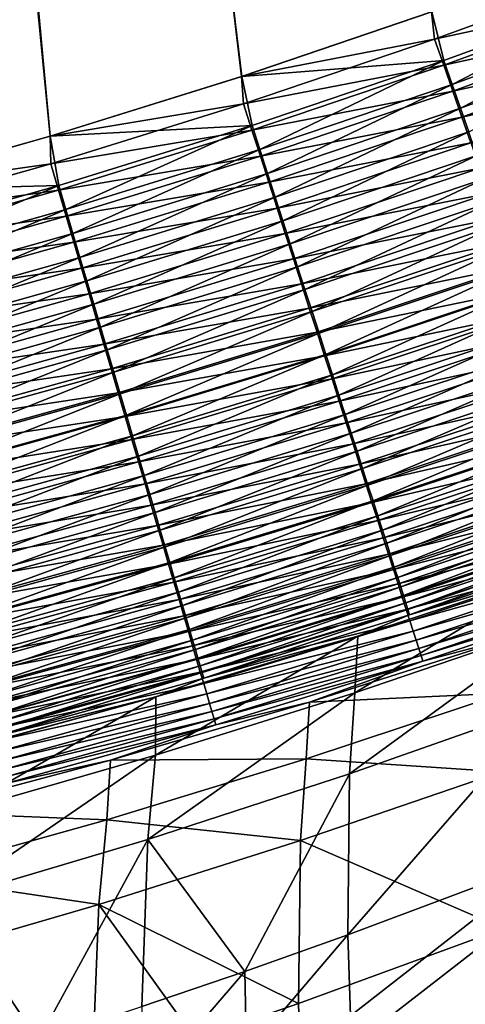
# Model space of a CAD drawing. Header units: metres. Extents: x 0 to 1400, y -1400 to 0.
# Tile 178 of 256: x 800 to 827, y -1184 to -1124. Entities that reach past the tile are written whole.
import ezdxf

# ---------------------------------------------------------------- set-up
doc = ezdxf.new("R2010")
doc.units = ezdxf.units.M

msp = doc.modelspace()

# ---------------------------------------------------------------- linework, layer by layer
at = {"layer": 'None'}
for points in [[(758.065979, -683.980042, -500.477753), (813.537048, -1127.94519, -500.477753), (759.054871, -681.788696, -500.477753)], [(813.537048, -1127.94519, -500.477753), (825.095825, -1124.015503, -500.477753), (759.054871, -681.788696, -500.477753)], [(761.917847, -682.685059, -503.477753), (813.528198, -1127.940552, -503.477753), (760.632263, -685.533752, -503.477753)], [(825.083801, -1124.007813, -503.477753), (813.528198, -1127.940552, -503.477753), (761.917847, -682.685059, -503.477753)], [(790.135254, -1134.907715, -500.477753), (801.88092, -1131.577026, -500.477753), (758.065979, -683.980042, -500.477753)], [(758.065979, -683.980042, -500.477753), (801.88092, -1131.577026, -500.477753), (813.537048, -1127.94519, -500.477753)], [(813.528198, -1127.940552, -503.477753), (801.876221, -1131.576172, -503.477753), (760.632263, -685.533752, -503.477753)], [(760.632263, -685.533752, -503.477753), (801.876221, -1131.576172, -503.477753), (790.134888, -1134.910889, -503.477753)], [(825.083801, -1124.007813, -503.477753), (836.773621, -1121.453491, -503.440186), (825.262085, -1125.681519, -503.440521)], [(825.262085, -1125.681519, -503.440521), (836.773621, -1121.453491, -503.440186), (837.371704, -1123.029663, -503.327118)], [(837.362732, -1122.739868, -500.339966), (825.095825, -1124.015503, -500.477753), (825.814575, -1126.977295, -500.341156)], [(825.817444, -1127.265747, -503.3284), (825.262085, -1125.681519, -503.440521), (837.371704, -1123.029663, -503.327118)], [(825.814575, -1126.977295, -500.341156), (826.325256, -1128.433105, -500.169922), (837.362732, -1122.739868, -500.339966)], [(837.371704, -1123.029663, -503.327118), (837.968323, -1124.602173, -503.139099), (825.817444, -1127.265747, -503.3284)], [(826.325256, -1128.433105, -500.169922), (837.91272, -1124.188477, -500.167206), (837.362732, -1122.739868, -500.339966)], [(813.528198, -1127.940552, -503.477753), (825.083801, -1124.007813, -503.477753), (825.262085, -1125.681519, -503.440521)], [(825.095825, -1124.015503, -500.477753), (813.537048, -1127.94519, -500.477753), (825.814575, -1126.977295, -500.341156)], [(837.91272, -1124.188477, -500.167206), (826.325256, -1128.433105, -500.169922), (826.833618, -1129.88208, -499.930756)], [(837.91272, -1124.188477, -500.167206), (826.833618, -1129.88208, -499.930756), (838.460083, -1125.630127, -499.925934)], [(837.968323, -1124.602173, -503.139099), (826.37146, -1128.846069, -503.142029), (825.817444, -1127.265747, -503.3284)], [(826.37146, -1128.846069, -503.142029), (837.968323, -1124.602173, -503.139099), (838.562134, -1126.167236, -502.87674)], [(813.528198, -1127.940552, -503.477753), (825.262085, -1125.681519, -503.440521), (813.643005, -1129.617676, -503.440857)], [(813.643005, -1129.617676, -503.440857), (825.262085, -1125.681519, -503.440521), (825.817444, -1127.265747, -503.3284)], [(826.833618, -1129.88208, -499.930756), (827.338379, -1131.320923, -499.624176), (838.460083, -1125.630127, -499.925934)], [(826.922913, -1130.419067, -502.881927), (826.37146, -1128.846069, -503.142029), (838.562134, -1126.167236, -502.87674)], [(826.922913, -1130.419067, -502.881927), (838.562134, -1126.167236, -502.87674), (839.151733, -1127.721191, -502.540588)], [(825.814575, -1126.977295, -500.341156), (813.537048, -1127.94519, -500.477753), (814.158691, -1130.921143, -500.342407)], [(814.155518, -1131.20813, -503.329742), (813.643005, -1129.617676, -503.440857), (825.817444, -1127.265747, -503.3284)], [(825.817444, -1127.265747, -503.3284), (826.37146, -1128.846069, -503.142029), (814.155518, -1131.20813, -503.329742)], [(814.158691, -1130.921143, -500.342407), (814.630066, -1132.382935, -500.172729), (825.814575, -1126.977295, -500.341156)], [(814.630066, -1132.382935, -500.172729), (826.325256, -1128.433105, -500.169922), (825.814575, -1126.977295, -500.341156)], [(827.470459, -1131.980957, -502.548676), (826.922913, -1130.419067, -502.881927), (839.151733, -1127.721191, -502.540588)], [(801.876221, -1131.576172, -503.477753), (813.528198, -1127.940552, -503.477753), (813.643005, -1129.617676, -503.440857)], [(813.537048, -1127.94519, -500.477753), (801.88092, -1131.577026, -500.477753), (814.158691, -1130.921143, -500.342407)], [(814.630066, -1132.382935, -500.172729), (815.099243, -1133.837891, -499.93573), (826.325256, -1128.433105, -500.169922)], [(826.325256, -1128.433105, -500.169922), (815.099243, -1133.837891, -499.93573), (826.833618, -1129.88208, -499.930756)], [(826.37146, -1128.846069, -503.142029), (814.666809, -1132.795044, -503.14505), (814.155518, -1131.20813, -503.329742)], [(814.666809, -1132.795044, -503.14505), (826.37146, -1128.846069, -503.142029), (826.922913, -1130.419067, -502.881927)], [(801.876221, -1131.576172, -503.477753), (813.643005, -1129.617676, -503.440857), (801.924194, -1133.257202, -503.441193)], [(801.924194, -1133.257202, -503.441193), (813.643005, -1129.617676, -503.440857), (814.155518, -1131.20813, -503.329742)], [(815.099243, -1133.837891, -499.93573), (815.565125, -1135.282837, -499.631897), (826.833618, -1129.88208, -499.930756)], [(815.565125, -1135.282837, -499.631897), (827.338379, -1131.320923, -499.624176), (826.833618, -1129.88208, -499.930756)], [(814.158691, -1130.921143, -500.342407), (801.88092, -1131.577026, -500.477753), (802.403076, -1134.567261, -500.343689)], [(802.403076, -1134.567261, -500.343689), (802.834961, -1136.033691, -500.175598), (814.158691, -1130.921143, -500.342407)], [(802.834961, -1136.033691, -500.175598), (814.630066, -1132.382935, -500.172729), (814.158691, -1130.921143, -500.342407)], [(815.17572, -1134.374512, -502.887299), (814.666809, -1132.795044, -503.14505), (826.922913, -1130.419067, -502.881927)], [(815.17572, -1134.374512, -502.887299), (826.922913, -1130.419067, -502.881927), (827.470459, -1131.980957, -502.548676)], [(802.393738, -1134.852661, -503.331146), (801.924194, -1133.257202, -503.441193), (814.155518, -1131.20813, -503.329742)], [(814.155518, -1131.20813, -503.329742), (814.666809, -1132.795044, -503.14505), (802.393738, -1134.852661, -503.331146)], [(816.026672, -1136.714233, -499.26181), (827.338379, -1131.320923, -499.624176), (815.565125, -1135.282837, -499.631897)], [(827.338379, -1131.320923, -499.624176), (816.026672, -1136.714233, -499.26181), (827.838379, -1132.746216, -499.250732)], [(790.134888, -1134.910889, -503.477753), (801.876221, -1131.576172, -503.477753), (801.924194, -1133.257202, -503.441193)], [(801.88092, -1131.577026, -500.477753), (790.135254, -1134.907715, -500.477753), (802.403076, -1134.567261, -500.343689)], [(815.681091, -1135.942871, -502.557037), (815.17572, -1134.374512, -502.887299), (827.470459, -1131.980957, -502.548676)], [(815.681091, -1135.942871, -502.557037), (827.470459, -1131.980957, -502.548676), (828.012878, -1133.528198, -502.142883)], [(814.630066, -1132.382935, -500.172729), (802.834961, -1136.033691, -500.175598), (803.264832, -1137.493408, -499.940796)], [(815.099243, -1133.837891, -499.93573), (814.630066, -1132.382935, -500.172729), (803.264832, -1137.493408, -499.940796)], [(790.113647, -1136.595581, -503.441528), (801.924194, -1133.257202, -503.441193), (802.393738, -1134.852661, -503.331146)], [(790.134888, -1134.910889, -503.477753), (801.924194, -1133.257202, -503.441193), (790.113647, -1136.595581, -503.441528)], [(814.666809, -1132.795044, -503.14505), (802.862244, -1136.44458, -503.148163), (802.393738, -1134.852661, -503.331146)], [(802.862244, -1136.44458, -503.148163), (814.666809, -1132.795044, -503.14505), (815.17572, -1134.374512, -502.887299)], [(827.838379, -1132.746216, -499.250732), (816.026672, -1136.714233, -499.26181), (816.482788, -1138.128906, -498.825958)], [(827.838379, -1132.746216, -499.250732), (816.482788, -1138.128906, -498.825958), (828.332458, -1134.154663, -498.810944)], [(803.264832, -1137.493408, -499.940796), (803.691772, -1138.942993, -499.639832), (815.099243, -1133.837891, -499.93573)], [(803.691772, -1138.942993, -499.639832), (815.565125, -1135.282837, -499.631897), (815.099243, -1133.837891, -499.93573)], [(816.181763, -1137.496704, -502.154877), (815.681091, -1135.942871, -502.557037), (828.012878, -1133.528198, -502.142883)], [(816.181763, -1137.496704, -502.154877), (828.012878, -1133.528198, -502.142883), (828.548828, -1135.057007, -501.6651)], [(803.328491, -1138.029053, -502.892822), (802.862244, -1136.44458, -503.148163), (815.17572, -1134.374512, -502.887299)], [(803.328491, -1138.029053, -502.892822), (815.17572, -1134.374512, -502.887299), (815.681091, -1135.942871, -502.557037)], [(828.332458, -1134.154663, -498.810944), (816.482788, -1138.128906, -498.825958), (816.932373, -1139.523315, -498.324829)], [(828.332458, -1134.154663, -498.810944), (816.932373, -1139.523315, -498.324829), (828.819336, -1135.542847, -498.305359)], [(790.5401, -1138.194702, -503.33255), (790.113647, -1136.595581, -503.441528), (802.393738, -1134.852661, -503.331146)], [(802.403076, -1134.567261, -500.343689), (790.135254, -1134.907715, -500.477753), (790.555542, -1137.911011, -500.345001)], [(802.393738, -1134.852661, -503.331146), (802.862244, -1136.44458, -503.148163), (790.5401, -1138.194702, -503.33255)], [(790.555542, -1137.911011, -500.345001), (790.947876, -1139.380859, -500.178528), (802.403076, -1134.567261, -500.343689)], [(790.947876, -1139.380859, -500.178528), (802.834961, -1136.033691, -500.175598), (802.403076, -1134.567261, -500.343689)], [(816.676514, -1139.032227, -501.681335), (816.181763, -1137.496704, -502.154877), (828.548828, -1135.057007, -501.6651)], [(816.676514, -1139.032227, -501.681335), (828.548828, -1135.057007, -501.6651), (829.076965, -1136.563843, -501.115906)], [(804.114746, -1140.379272, -499.273193), (815.565125, -1135.282837, -499.631897), (803.691772, -1138.942993, -499.639832)], [(804.114746, -1140.379272, -499.273193), (816.026672, -1136.714233, -499.26181), (815.565125, -1135.282837, -499.631897)], [(828.819336, -1135.542847, -498.305359), (816.932373, -1139.523315, -498.324829), (817.37439, -1140.894409, -497.759155)], [(828.819336, -1135.542847, -498.305359), (817.37439, -1140.894409, -497.759155), (829.298035, -1136.907593, -497.734619)], [(802.834961, -1136.033691, -500.175598), (790.947876, -1139.380859, -500.178528), (791.338379, -1140.843872, -499.946014)], [(803.264832, -1137.493408, -499.940796), (802.834961, -1136.033691, -500.175598), (791.338379, -1140.843872, -499.946014)], [(803.791565, -1139.602661, -502.565643), (803.328491, -1138.029053, -502.892822), (815.681091, -1135.942871, -502.557037)], [(803.791565, -1139.602661, -502.565643), (815.681091, -1135.942871, -502.557037), (816.181763, -1137.496704, -502.154877)], [(802.862244, -1136.44458, -503.148163), (790.965637, -1139.790161, -503.151367), (790.5401, -1138.194702, -503.33255)], [(790.965637, -1139.790161, -503.151367), (802.862244, -1136.44458, -503.148163), (803.328491, -1138.029053, -502.892822)], [(804.532776, -1141.798828, -498.84137), (816.026672, -1136.714233, -499.26181), (804.114746, -1140.379272, -499.273193)], [(816.026672, -1136.714233, -499.26181), (804.532776, -1141.798828, -498.84137), (816.482788, -1138.128906, -498.825958)], [(817.164185, -1140.545898, -501.137024), (816.676514, -1139.032227, -501.681335), (829.076965, -1136.563843, -501.115906)], [(829.076965, -1136.563843, -501.115906), (829.596252, -1138.045166, -500.496033), (817.164185, -1140.545898, -501.137024)], [(829.298035, -1136.907593, -497.734619), (817.37439, -1140.894409, -497.759155), (817.808105, -1142.239746, -497.13031)], [(829.298035, -1136.907593, -497.734619), (817.808105, -1142.239746, -497.13031), (829.767578, -1138.246216, -497.100189)], [(791.338379, -1140.843872, -499.946014), (791.726257, -1142.296997, -499.647949), (803.264832, -1137.493408, -499.940796)], [(791.726257, -1142.296997, -499.647949), (803.691772, -1138.942993, -499.639832), (803.264832, -1137.493408, -499.940796)], [(804.250366, -1141.161621, -502.167206), (803.791565, -1139.602661, -502.565643), (816.181763, -1137.496704, -502.154877)], [(804.250366, -1141.161621, -502.167206), (816.181763, -1137.496704, -502.154877), (816.676514, -1139.032227, -501.681335)], [(791.389221, -1141.378418, -502.898468), (790.965637, -1139.790161, -503.151367), (803.328491, -1138.029053, -502.892822)], [(791.389221, -1141.378418, -502.898468), (803.328491, -1138.029053, -502.892822), (803.791565, -1139.602661, -502.565643)], [(829.596252, -1138.045166, -500.496033), (817.643616, -1142.03418, -500.522644), (817.164185, -1140.545898, -501.137024)], [(817.643616, -1142.03418, -500.522644), (829.596252, -1138.045166, -500.496033), (830.10553, -1139.498291, -499.807068)], [(816.482788, -1138.128906, -498.825958), (804.532776, -1141.798828, -498.84137), (804.944885, -1143.198242, -498.344879)], [(816.482788, -1138.128906, -498.825958), (804.944885, -1143.198242, -498.344879), (816.932373, -1139.523315, -498.324829)], [(829.767578, -1138.246216, -497.100189), (817.808105, -1142.239746, -497.13031), (818.232666, -1143.556763, -496.43985)], [(829.767578, -1138.246216, -497.100189), (818.232666, -1143.556763, -496.43985), (830.227173, -1139.556641, -496.403656)], [(792.110596, -1143.736816, -499.284821), (803.691772, -1138.942993, -499.639832), (791.726257, -1142.296997, -499.647949)], [(792.110596, -1143.736816, -499.284821), (804.114746, -1140.379272, -499.273193), (803.691772, -1138.942993, -499.639832)], [(804.703796, -1142.702515, -501.698059), (804.250366, -1141.161621, -502.167206), (816.676514, -1139.032227, -501.681335)], [(804.703796, -1142.702515, -501.698059), (816.676514, -1139.032227, -501.681335), (817.164185, -1140.545898, -501.137024)], [(791.809937, -1142.955688, -502.574463), (791.389221, -1141.378418, -502.898468), (803.791565, -1139.602661, -502.565643)], [(791.809937, -1142.955688, -502.574463), (803.791565, -1139.602661, -502.565643), (804.250366, -1141.161621, -502.167206)], [(816.932373, -1139.523315, -498.324829), (804.944885, -1143.198242, -498.344879), (805.350159, -1144.574585, -497.784393)], [(816.932373, -1139.523315, -498.324829), (805.350159, -1144.574585, -497.784393), (817.37439, -1140.894409, -497.759155)], [(818.114014, -1143.494385, -499.839722), (817.643616, -1142.03418, -500.522644), (830.10553, -1139.498291, -499.807068)], [(830.10553, -1139.498291, -499.807068), (830.604065, -1140.920532, -499.05069), (818.114014, -1143.494385, -499.839722)], [(830.227173, -1139.556641, -496.403656), (818.232666, -1143.556763, -496.43985), (818.647339, -1144.84314, -495.689362)], [(830.227173, -1139.556641, -496.403656), (818.647339, -1144.84314, -495.689362), (830.675903, -1140.836304, -495.646606)], [(792.490417, -1145.160034, -498.857117), (804.114746, -1140.379272, -499.273193), (792.110596, -1143.736816, -499.284821)], [(792.490417, -1145.160034, -498.857117), (804.532776, -1141.798828, -498.84137), (804.114746, -1140.379272, -499.273193)], [(805.150818, -1144.22168, -501.158752), (804.703796, -1142.702515, -501.698059), (817.164185, -1140.545898, -501.137024)], [(817.164185, -1140.545898, -501.137024), (817.643616, -1142.03418, -500.522644), (805.150818, -1144.22168, -501.158752)], [(817.37439, -1140.894409, -497.759155), (805.350159, -1144.574585, -497.784393), (805.747864, -1145.925171, -497.161285)], [(817.37439, -1140.894409, -497.759155), (805.747864, -1145.925171, -497.161285), (817.808105, -1142.239746, -497.13031)], [(830.604065, -1140.920532, -499.05069), (818.574524, -1144.92395, -499.089966), (818.114014, -1143.494385, -499.839722)], [(818.574524, -1144.92395, -499.089966), (830.604065, -1140.920532, -499.05069), (831.09082, -1142.30957, -498.228699)], [(830.675903, -1140.836304, -495.646606), (818.647339, -1144.84314, -495.689362), (819.051331, -1146.09668, -494.880402)], [(830.675903, -1140.836304, -495.646606), (819.051331, -1146.09668, -494.880402), (831.113037, -1142.082764, -494.830627)], [(792.226746, -1144.518677, -502.179871), (791.809937, -1142.955688, -502.574463), (804.250366, -1141.161621, -502.167206)], [(792.226746, -1144.518677, -502.179871), (804.250366, -1141.161621, -502.167206), (804.703796, -1142.702515, -501.698059)], [(792.86499, -1146.563477, -498.365387), (804.532776, -1141.798828, -498.84137), (792.490417, -1145.160034, -498.857117)], [(804.532776, -1141.798828, -498.84137), (792.86499, -1146.563477, -498.365387), (804.944885, -1143.198242, -498.344879)], [(817.643616, -1142.03418, -500.522644), (805.590393, -1145.715576, -500.550018), (805.150818, -1144.22168, -501.158752)], [(805.590393, -1145.715576, -500.550018), (817.643616, -1142.03418, -500.522644), (818.114014, -1143.494385, -499.839722)], [(817.808105, -1142.239746, -497.13031), (805.747864, -1145.925171, -497.161285), (806.137268, -1147.247803, -496.477081)], [(817.808105, -1142.239746, -497.13031), (806.137268, -1147.247803, -496.477081), (818.232666, -1143.556763, -496.43985)], [(831.113037, -1142.082764, -494.830627), (819.051331, -1146.09668, -494.880402), (819.44397, -1147.314941, -494.014557)], [(831.113037, -1142.082764, -494.830627), (819.44397, -1147.314941, -494.014557), (831.53772, -1143.293945, -493.957336)], [(792.638733, -1146.063477, -501.71521), (792.226746, -1144.518677, -502.179871), (804.703796, -1142.702515, -501.698059)], [(792.638733, -1146.063477, -501.71521), (804.703796, -1142.702515, -501.698059), (805.150818, -1144.22168, -501.158752)], [(819.024292, -1146.32019, -498.275085), (818.574524, -1144.92395, -499.089966), (831.09082, -1142.30957, -498.228699)], [(831.09082, -1142.30957, -498.228699), (831.564941, -1143.662476, -497.342773), (819.024292, -1146.32019, -498.275085)], [(804.944885, -1143.198242, -498.344879), (792.86499, -1146.563477, -498.365387), (793.233398, -1147.943726, -497.810211)], [(804.944885, -1143.198242, -498.344879), (793.233398, -1147.943726, -497.810211), (805.350159, -1144.574585, -497.784393)], [(806.021667, -1147.181519, -499.873322), (805.590393, -1145.715576, -500.550018), (818.114014, -1143.494385, -499.839722)], [(818.114014, -1143.494385, -499.839722), (818.574524, -1144.92395, -499.089966), (806.021667, -1147.181519, -499.873322)], [(831.53772, -1143.293945, -493.957336), (819.44397, -1147.314941, -494.014557), (819.824402, -1148.495605, -493.093353)], [(831.53772, -1143.293945, -493.957336), (819.824402, -1148.495605, -493.093353), (831.949097, -1144.467163, -493.02832)], [(818.232666, -1143.556763, -496.43985), (806.137268, -1147.247803, -496.477081), (806.517639, -1148.539917, -495.733368)], [(818.232666, -1143.556763, -496.43985), (806.517639, -1148.539917, -495.733368), (818.647339, -1144.84314, -495.689362)], [(831.564941, -1143.662476, -497.342773), (819.462524, -1147.680786, -497.396759), (819.024292, -1146.32019, -498.275085)], [(831.564941, -1143.662476, -497.342773), (832.025574, -1144.977051, -496.394653), (819.462524, -1147.680786, -497.396759)], [(793.044983, -1147.586792, -501.18103), (792.638733, -1146.063477, -501.71521), (805.150818, -1144.22168, -501.158752)], [(805.150818, -1144.22168, -501.158752), (805.590393, -1145.715576, -500.550018), (793.044983, -1147.586792, -501.18103)], [(805.350159, -1144.574585, -497.784393), (793.233398, -1147.943726, -497.810211), (793.59491, -1149.298584, -497.193024)], [(805.350159, -1144.574585, -497.784393), (793.59491, -1149.298584, -497.193024), (805.747864, -1145.925171, -497.161285)], [(831.949097, -1144.467163, -493.02832), (819.824402, -1148.495605, -493.093353), (820.191956, -1149.636108, -492.118378)], [(831.949097, -1144.467163, -493.02832), (820.191956, -1149.636108, -492.118378), (832.346313, -1145.600342, -492.045166)], [(818.574524, -1144.92395, -499.089966), (806.444031, -1148.617065, -499.130371), (806.021667, -1147.181519, -499.873322)], [(806.444031, -1148.617065, -499.130371), (818.574524, -1144.92395, -499.089966), (819.024292, -1146.32019, -498.275085)], [(818.647339, -1144.84314, -495.689362), (806.517639, -1148.539917, -495.733368), (806.888428, -1149.799438, -494.93161)], [(818.647339, -1144.84314, -495.689362), (806.888428, -1149.799438, -494.93161), (819.051331, -1146.09668, -494.880402)], [(832.025574, -1144.977051, -496.394653), (819.888367, -1149.003052, -496.456696), (819.462524, -1147.680786, -497.396759)], [(832.471802, -1146.250488, -495.386047), (819.888367, -1149.003052, -496.456696), (832.025574, -1144.977051, -496.394653)], [(805.590393, -1145.715576, -500.550018), (793.444519, -1149.085083, -500.578064), (793.044983, -1147.586792, -501.18103)], [(793.444519, -1149.085083, -500.578064), (805.590393, -1145.715576, -500.550018), (806.021667, -1147.181519, -499.873322)], [(832.346313, -1145.600342, -492.045166), (820.191956, -1149.636108, -492.118378), (820.545776, -1150.734497, -491.091309)], [(832.346313, -1145.600342, -492.045166), (820.545776, -1150.734497, -491.091309), (832.728638, -1146.69104, -491.009583)], [(805.747864, -1145.925171, -497.161285), (793.59491, -1149.298584, -497.193024), (793.949036, -1150.62561, -496.515228)], [(805.747864, -1145.925171, -497.161285), (793.949036, -1150.62561, -496.515228), (806.137268, -1147.247803, -496.477081)], [(806.856628, -1150.019531, -498.322815), (806.444031, -1148.617065, -499.130371), (819.024292, -1146.32019, -498.275085)], [(819.024292, -1146.32019, -498.275085), (819.462524, -1147.680786, -497.396759), (806.856628, -1150.019531, -498.322815)], [(819.051331, -1146.09668, -494.880402), (806.888428, -1149.799438, -494.93161), (807.248779, -1151.023682, -494.073395)], [(819.051331, -1146.09668, -494.880402), (807.248779, -1151.023682, -494.073395), (819.44397, -1147.314941, -494.014557)], [(832.471802, -1146.250488, -495.386047), (820.301025, -1150.284424, -495.456604), (819.888367, -1149.003052, -496.456696)], [(832.902649, -1147.480347, -494.318756), (820.301025, -1150.284424, -495.456604), (832.471802, -1146.250488, -495.386047)], [(832.728638, -1146.69104, -491.009583), (820.545776, -1150.734497, -491.091309), (820.885376, -1151.788696, -490.014221)], [(832.728638, -1146.69104, -491.009583), (820.885376, -1151.788696, -490.014221), (833.095337, -1147.737305, -489.923676)], [(793.83667, -1150.555542, -499.907776), (793.444519, -1149.085083, -500.578064), (806.021667, -1147.181519, -499.873322)], [(806.021667, -1147.181519, -499.873322), (806.444031, -1148.617065, -499.130371), (793.83667, -1150.555542, -499.907776)], [(806.137268, -1147.247803, -496.477081), (793.949036, -1150.62561, -496.515228), (794.295044, -1151.922363, -495.778442)], [(806.137268, -1147.247803, -496.477081), (794.295044, -1151.922363, -495.778442), (806.517639, -1148.539917, -495.733368)], [(819.462524, -1147.680786, -497.396759), (807.258728, -1151.386475, -497.452332), (806.856628, -1150.019531, -498.322815)], [(819.44397, -1147.314941, -494.014557), (807.248779, -1151.023682, -494.073395), (807.598145, -1152.210693, -493.160248)], [(819.462524, -1147.680786, -497.396759), (819.888367, -1149.003052, -496.456696), (807.258728, -1151.386475, -497.452332)], [(819.44397, -1147.314941, -494.014557), (807.598145, -1152.210693, -493.160248), (819.824402, -1148.495605, -493.093353)], [(832.902649, -1147.480347, -494.318756), (820.699646, -1151.522339, -494.398193), (820.301025, -1150.284424, -495.456604)], [(833.317322, -1148.664185, -493.19455), (820.699646, -1151.522339, -494.398193), (832.902649, -1147.480347, -494.318756)], [(833.095337, -1147.737305, -489.923676), (820.885376, -1151.788696, -490.014221), (821.210022, -1152.796753, -488.889343)], [(833.095337, -1147.737305, -489.923676), (821.210022, -1152.796753, -488.889343), (833.445801, -1148.737427, -488.789703)], [(806.444031, -1148.617065, -499.130371), (794.220703, -1151.99585, -499.171814), (793.83667, -1150.555542, -499.907776)], [(794.220703, -1151.99585, -499.171814), (806.444031, -1148.617065, -499.130371), (806.856628, -1150.019531, -498.322815)], [(806.517639, -1148.539917, -495.733368), (794.295044, -1151.922363, -495.778442), (794.632385, -1153.186646, -494.9841)], [(806.517639, -1148.539917, -495.733368), (794.632385, -1153.186646, -494.9841), (806.888428, -1149.799438, -494.93161)], [(819.824402, -1148.495605, -493.093353), (807.598145, -1152.210693, -493.160248), (807.93573, -1153.357788, -492.193726)], [(819.824402, -1148.495605, -493.093353), (807.93573, -1153.357788, -492.193726), (820.191956, -1149.636108, -492.118378)], [(833.317322, -1148.664185, -493.19455), (821.083435, -1152.714478, -493.283264), (820.699646, -1151.522339, -494.398193)], [(833.715088, -1149.799805, -492.015808), (821.083435, -1152.714478, -493.283264), (833.317322, -1148.664185, -493.19455)], [(833.445801, -1148.737427, -488.789703), (821.210022, -1152.796753, -488.889343), (821.519287, -1153.756958, -487.718811)], [(833.445801, -1148.737427, -488.789703), (821.519287, -1153.756958, -487.718811), (833.779358, -1149.689331, -487.609894)], [(819.888367, -1149.003052, -496.456696), (807.649597, -1152.715332, -496.520569), (807.258728, -1151.386475, -497.452332)], [(820.301025, -1150.284424, -495.456604), (807.649597, -1152.715332, -496.520569), (819.888367, -1149.003052, -496.456696)], [(794.595947, -1153.40332, -498.371765), (794.220703, -1151.99585, -499.171814), (806.856628, -1150.019531, -498.322815)], [(806.856628, -1150.019531, -498.322815), (807.258728, -1151.386475, -497.452332), (794.595947, -1153.40332, -498.371765)], [(806.888428, -1149.799438, -494.93161), (794.632385, -1153.186646, -494.9841), (794.960388, -1154.416016, -494.133728)], [(806.888428, -1149.799438, -494.93161), (794.960388, -1154.416016, -494.133728), (807.248779, -1151.023682, -494.073395)], [(820.191956, -1149.636108, -492.118378), (807.93573, -1153.357788, -492.193726), (808.260925, -1154.462891, -491.175415)], [(820.191956, -1149.636108, -492.118378), (808.260925, -1154.462891, -491.175415), (820.545776, -1150.734497, -491.091309)], [(833.715088, -1149.799805, -492.015808), (821.451721, -1153.858521, -492.114075), (821.083435, -1152.714478, -493.283264)], [(834.095215, -1150.885132, -490.784882), (821.451721, -1153.858521, -492.114075), (833.715088, -1149.799805, -492.015808)], [(833.779358, -1149.689331, -487.609894), (821.519287, -1153.756958, -487.718811), (821.812378, -1154.66748, -486.504852)], [(821.812378, -1154.66748, -486.504852), (834.095337, -1150.591431, -486.386444), (833.779358, -1149.689331, -487.609894)], [(820.301025, -1150.284424, -495.456604), (808.028503, -1154.003662, -495.529236), (807.649597, -1152.715332, -496.520569)], [(820.699646, -1151.522339, -494.398193), (808.028503, -1154.003662, -495.529236), (820.301025, -1150.284424, -495.456604)], [(822.088867, -1155.526367, -485.249664), (834.095337, -1150.591431, -486.386444), (821.812378, -1154.66748, -486.504852)], [(822.088867, -1155.526367, -485.249664), (834.393188, -1151.44165, -485.121613), (834.095337, -1150.591431, -486.386444)], [(807.248779, -1151.023682, -494.073395), (794.960388, -1154.416016, -494.133728), (795.278442, -1155.608398, -493.228821)], [(807.248779, -1151.023682, -494.073395), (795.278442, -1155.608398, -493.228821), (807.598145, -1152.210693, -493.160248)], [(820.545776, -1150.734497, -491.091309), (808.260925, -1154.462891, -491.175415), (808.57312, -1155.524048, -490.107422)], [(820.545776, -1150.734497, -491.091309), (808.57312, -1155.524048, -490.107422), (820.885376, -1151.788696, -490.014221)], [(834.095215, -1150.885132, -490.784882), (821.803894, -1154.952637, -490.893005), (821.451721, -1153.858521, -492.114075)], [(834.45697, -1151.918457, -489.504242), (821.803894, -1154.952637, -490.893005), (834.095215, -1150.885132, -490.784882)], [(807.258728, -1151.386475, -497.452332), (794.961792, -1154.775513, -497.509308), (794.595947, -1153.40332, -498.371765)], [(807.258728, -1151.386475, -497.452332), (807.649597, -1152.715332, -496.520569), (794.961792, -1154.775513, -497.509308)], [(820.699646, -1151.522339, -494.398193), (808.394653, -1155.248657, -494.47995), (808.028503, -1154.003662, -495.529236)], [(821.083435, -1152.714478, -493.283264), (808.394653, -1155.248657, -494.47995), (820.699646, -1151.522339, -494.398193)], [(820.885376, -1151.788696, -490.014221), (808.57312, -1155.524048, -490.107422), (808.871826, -1156.539429, -488.991882)], [(820.885376, -1151.788696, -490.014221), (808.871826, -1156.539429, -488.991882), (821.210022, -1152.796753, -488.889343)], [(822.348083, -1156.331787, -483.955444), (834.393188, -1151.44165, -485.121613), (822.088867, -1155.526367, -485.249664)], [(834.393188, -1151.44165, -485.121613), (822.348083, -1156.331787, -483.955444), (834.672119, -1152.238281, -483.817657)], [(807.598145, -1152.210693, -493.160248), (795.278442, -1155.608398, -493.228821), (795.585876, -1156.761108, -492.270935)], [(807.598145, -1152.210693, -493.160248), (795.585876, -1156.761108, -492.270935), (807.93573, -1153.357788, -492.193726)], [(834.45697, -1151.918457, -489.504242), (822.139221, -1155.994873, -489.622467), (821.803894, -1154.952637, -490.893005)], [(834.799744, -1152.897461, -488.1763), (822.139221, -1155.994873, -489.622467), (834.45697, -1151.918457, -489.504242)], [(834.672119, -1152.238281, -483.817657), (822.348083, -1156.331787, -483.955444), (822.589417, -1157.081909, -482.624329)], [(822.589417, -1157.081909, -482.624329), (834.93158, -1152.979492, -482.476746), (834.672119, -1152.238281, -483.817657)], [(807.649597, -1152.715332, -496.520569), (795.317505, -1156.109985, -496.58606), (794.961792, -1154.775513, -497.509308)], [(808.028503, -1154.003662, -495.529236), (795.317505, -1156.109985, -496.58606), (807.649597, -1152.715332, -496.520569)], [(821.083435, -1152.714478, -493.283264), (808.747314, -1156.44812, -493.374542), (808.394653, -1155.248657, -494.47995)], [(821.451721, -1153.858521, -492.114075), (808.747314, -1156.44812, -493.374542), (821.083435, -1152.714478, -493.283264)], [(821.210022, -1152.796753, -488.889343), (808.871826, -1156.539429, -488.991882), (809.156433, -1157.507202, -487.830933)], [(821.210022, -1152.796753, -488.889343), (809.156433, -1157.507202, -487.830933), (821.519287, -1153.756958, -487.718811)], [(834.799744, -1152.897461, -488.1763), (822.457153, -1156.98291, -488.30481), (822.139221, -1155.994873, -489.622467)], [(835.122742, -1153.820313, -486.803436), (822.457153, -1156.98291, -488.30481), (834.799744, -1152.897461, -488.1763)], [(822.812317, -1157.775146, -481.258789), (834.93158, -1152.979492, -482.476746), (822.589417, -1157.081909, -482.624329)], [(822.812317, -1157.775146, -481.258789), (835.170898, -1153.663452, -481.101379), (834.93158, -1152.979492, -482.476746)], [(807.93573, -1153.357788, -492.193726), (795.585876, -1156.761108, -492.270935), (795.882202, -1157.872192, -491.261658)], [(807.93573, -1153.357788, -492.193726), (795.882202, -1157.872192, -491.261658), (808.260925, -1154.462891, -491.175415)], [(823.016479, -1158.410278, -479.861969), (835.170898, -1153.663452, -481.101379), (822.812317, -1157.775146, -481.258789)], [(823.016479, -1158.410278, -479.861969), (835.389771, -1154.289185, -479.694763), (835.170898, -1153.663452, -481.101379)], [(808.028503, -1154.003662, -495.529236), (795.662476, -1157.403931, -495.603668), (795.317505, -1156.109985, -496.58606)], [(808.394653, -1155.248657, -494.47995), (795.662476, -1157.403931, -495.603668), (808.028503, -1154.003662, -495.529236)], [(821.451721, -1153.858521, -492.114075), (809.085938, -1157.599854, -492.21521), (808.747314, -1156.44812, -493.374542)], [(821.803894, -1154.952637, -490.893005), (809.085938, -1157.599854, -492.21521), (821.451721, -1153.858521, -492.114075)], [(821.519287, -1153.756958, -487.718811), (809.156433, -1157.507202, -487.830933), (809.426453, -1158.425415, -486.62677)], [(821.519287, -1153.756958, -487.718811), (809.426453, -1158.425415, -486.62677), (821.812378, -1154.66748, -486.504852)], [(835.122742, -1153.820313, -486.803436), (822.757019, -1157.915161, -486.942413), (822.457153, -1156.98291, -488.30481)], [(835.425293, -1154.684937, -485.388123), (822.757019, -1157.915161, -486.942413), (835.122742, -1153.820313, -486.803436)], [(808.260925, -1154.462891, -491.175415), (795.882202, -1157.872192, -491.261658), (796.16687, -1158.939453, -490.202972)], [(808.260925, -1154.462891, -491.175415), (796.16687, -1158.939453, -490.202972), (808.57312, -1155.524048, -490.107422)], [(821.812378, -1154.66748, -486.504852), (809.426453, -1158.425415, -486.62677), (809.681335, -1159.292358, -485.3815)], [(809.681335, -1159.292358, -485.3815), (822.088867, -1155.526367, -485.249664), (821.812378, -1154.66748, -486.504852)], [(835.425293, -1154.684937, -485.388123), (823.038147, -1158.789307, -485.537689), (822.757019, -1157.915161, -486.942413)], [(823.201477, -1158.986084, -478.437286), (835.389771, -1154.289185, -479.694763), (823.016479, -1158.410278, -479.861969)], [(835.706726, -1155.48938, -483.93277), (823.038147, -1158.789307, -485.537689), (835.425293, -1154.684937, -485.388123)], [(823.201477, -1158.986084, -478.437286), (835.587769, -1154.855469, -478.260345), (835.389771, -1154.289185, -479.694763)], [(823.367126, -1159.501831, -476.988129), (835.587769, -1154.855469, -478.260345), (823.201477, -1158.986084, -478.437286)], [(823.367126, -1159.501831, -476.988129), (835.764587, -1155.361572, -476.801544), (835.587769, -1154.855469, -478.260345)], [(808.394653, -1155.248657, -494.47995), (795.995911, -1158.655151, -494.563812), (795.662476, -1157.403931, -495.603668)], [(808.747314, -1156.44812, -493.374542), (795.995911, -1158.655151, -494.563812), (808.394653, -1155.248657, -494.47995)], [(821.803894, -1154.952637, -490.893005), (809.409851, -1158.701782, -491.004303), (809.085938, -1157.599854, -492.21521)], [(822.139221, -1155.994873, -489.622467), (809.409851, -1158.701782, -491.004303), (821.803894, -1154.952637, -490.893005)], [(823.512939, -1159.956421, -475.517883), (835.764587, -1155.361572, -476.801544), (823.367126, -1159.501831, -476.988129)], [(823.512939, -1159.956421, -475.517883), (835.9198, -1155.806152, -475.321869), (835.764587, -1155.361572, -476.801544)], [(808.57312, -1155.524048, -490.107422), (796.16687, -1158.939453, -490.202972), (796.43927, -1159.961304, -489.097046)], [(808.57312, -1155.524048, -490.107422), (796.43927, -1159.961304, -489.097046), (808.871826, -1156.539429, -488.991882)], [(822.139221, -1155.994873, -489.622467), (809.718567, -1159.752075, -489.744171), (809.409851, -1158.701782, -491.004303)], [(809.920471, -1160.106079, -484.097321), (822.088867, -1155.526367, -485.249664), (809.681335, -1159.292358, -485.3815)], [(822.457153, -1156.98291, -488.30481), (809.718567, -1159.752075, -489.744171), (822.139221, -1155.994873, -489.622467)], [(809.920471, -1160.106079, -484.097321), (822.348083, -1156.331787, -483.955444), (822.088867, -1155.526367, -485.249664)], [(823.038147, -1158.789307, -485.537689), (835.706726, -1155.48938, -483.93277), (823.299927, -1159.603516, -484.092987)], [(823.299927, -1159.603516, -484.092987), (835.706726, -1155.48938, -483.93277), (835.966309, -1156.231689, -482.440033)], [(823.512939, -1159.956421, -475.517883), (823.638672, -1160.348755, -474.029938), (835.9198, -1155.806152, -475.321869)], [(823.638672, -1160.348755, -474.029938), (836.053162, -1156.188477, -473.824738), (835.9198, -1155.806152, -475.321869)], [(808.747314, -1156.44812, -493.374542), (796.317261, -1159.860962, -493.46817), (795.995911, -1158.655151, -494.563812)], [(809.085938, -1157.599854, -492.21521), (796.317261, -1159.860962, -493.46817), (808.747314, -1156.44812, -493.374542)], [(808.871826, -1156.539429, -488.991882), (796.43927, -1159.961304, -489.097046), (796.699097, -1160.935913, -487.945953)], [(808.871826, -1156.539429, -488.991882), (796.699097, -1160.935913, -487.945953), (809.156433, -1157.507202, -487.830933)], [(810.143433, -1160.864746, -482.776367), (822.348083, -1156.331787, -483.955444), (809.920471, -1160.106079, -484.097321)], [(822.348083, -1156.331787, -483.955444), (810.143433, -1160.864746, -482.776367), (822.589417, -1157.081909, -482.624329)], [(835.966309, -1156.231689, -482.440033), (823.541748, -1160.355835, -482.610901), (823.299927, -1159.603516, -484.092987)], [(836.203735, -1156.910767, -480.913391), (823.541748, -1160.355835, -482.610901), (835.966309, -1156.231689, -482.440033)], [(823.638672, -1160.348755, -474.029938), (823.744019, -1160.677734, -472.527679), (836.053162, -1156.188477, -473.824738)], [(823.744019, -1160.677734, -472.527679), (836.164307, -1156.507446, -472.313568), (836.053162, -1156.188477, -473.824738)], [(823.744019, -1160.677734, -472.527679), (832.566223, -1158.041626, -470.851196), (836.164307, -1156.507446, -472.313568)], [(822.457153, -1156.98291, -488.30481), (810.011414, -1160.748657, -488.437134), (809.718567, -1159.752075, -489.744171)], [(822.757019, -1157.915161, -486.942413), (810.011414, -1160.748657, -488.437134), (822.457153, -1156.98291, -488.30481)], [(822.589417, -1157.081909, -482.624329), (810.143433, -1160.864746, -482.776367), (810.349609, -1161.566772, -481.420959)], [(810.349609, -1161.566772, -481.420959), (822.812317, -1157.775146, -481.258789), (822.589417, -1157.081909, -482.624329)], [(836.203735, -1156.910767, -480.913391), (823.763123, -1161.045044, -481.09491), (823.541748, -1160.355835, -482.610901)], [(836.418518, -1157.525391, -479.356598), (823.763123, -1161.045044, -481.09491), (836.203735, -1156.910767, -480.913391)], [(809.085938, -1157.599854, -492.21521), (796.625977, -1161.019287, -492.31897), (796.317261, -1159.860962, -493.46817)], [(809.409851, -1158.701782, -491.004303), (796.625977, -1161.019287, -492.31897), (809.085938, -1157.599854, -492.21521)], [(809.156433, -1157.507202, -487.830933), (796.699097, -1160.935913, -487.945953), (796.94574, -1161.861206, -486.751831)], [(809.156433, -1157.507202, -487.830933), (796.94574, -1161.861206, -486.751831), (809.426453, -1158.425415, -486.62677)], [(810.538696, -1162.210938, -480.034302), (822.812317, -1157.775146, -481.258789), (810.349609, -1161.566772, -481.420959)], [(810.538696, -1162.210938, -480.034302), (823.016479, -1158.410278, -479.861969), (822.812317, -1157.775146, -481.258789)], [(836.418518, -1157.525391, -479.356598), (823.963867, -1161.670166, -479.548706), (823.763123, -1161.045044, -481.09491)], [(836.610291, -1158.074707, -477.773407), (823.963867, -1161.670166, -479.548706), (836.418518, -1157.525391, -479.356598)], [(809.426453, -1158.425415, -486.62677), (796.94574, -1161.861206, -486.751831), (797.178711, -1162.735474, -485.516785)], [(809.426453, -1158.425415, -486.62677), (797.178711, -1162.735474, -485.516785), (809.681335, -1159.292358, -485.3815)], [(822.757019, -1157.915161, -486.942413), (810.287842, -1161.689453, -487.08551), (810.011414, -1160.748657, -488.437134)], [(823.038147, -1158.789307, -485.537689), (810.287842, -1161.689453, -487.08551), (822.757019, -1157.915161, -486.942413)], [(810.710449, -1162.796143, -478.61969), (823.016479, -1158.410278, -479.861969), (810.538696, -1162.210938, -480.034302)], [(810.710449, -1162.796143, -478.61969), (823.201477, -1158.986084, -478.437286), (823.016479, -1158.410278, -479.861969)], [(832.566223, -1158.041626, -470.851196), (820.408264, -1165.424561, -451.085907), (832.449341, -1161.327881, -451.126434)], [(832.566223, -1158.041626, -470.851196), (820.602844, -1161.968506, -471.066742), (820.408264, -1165.424561, -451.085907)], [(820.602844, -1161.968506, -471.066742), (832.566223, -1158.041626, -470.851196), (823.744019, -1160.677734, -472.527679)], [(823.963867, -1161.670166, -479.548706), (836.610291, -1158.074707, -477.773407), (824.143494, -1162.229858, -477.975952)], [(824.143494, -1162.229858, -477.975952), (836.610291, -1158.074707, -477.773407), (836.778687, -1158.557251, -476.167511)], [(809.409851, -1158.701782, -491.004303), (796.921448, -1162.128296, -491.118469), (796.625977, -1161.019287, -492.31897)], [(809.718567, -1159.752075, -489.744171), (796.921448, -1162.128296, -491.118469), (809.409851, -1158.701782, -491.004303)], [(810.287842, -1161.689453, -487.08551), (823.038147, -1158.789307, -485.537689), (810.547241, -1162.572632, -485.691681)], [(810.547241, -1162.572632, -485.691681), (823.038147, -1158.789307, -485.537689), (823.299927, -1159.603516, -484.092987)], [(810.864502, -1163.321411, -477.18045), (823.201477, -1158.986084, -478.437286), (810.710449, -1162.796143, -478.61969)], [(810.864502, -1163.321411, -477.18045), (823.367126, -1159.501831, -476.988129), (823.201477, -1158.986084, -478.437286)], [(836.778687, -1158.557251, -476.167511), (824.301697, -1162.723267, -476.380341), (824.143494, -1162.229858, -477.975952)], [(836.923401, -1158.97229, -474.542694), (824.301697, -1162.723267, -476.380341), (836.778687, -1158.557251, -476.167511)], [(836.923401, -1158.97229, -474.542694), (824.43811, -1163.149048, -474.765503), (824.301697, -1162.723267, -476.380341)], [(837.043945, -1159.318604, -472.902649), (824.43811, -1163.149048, -474.765503), (836.923401, -1158.97229, -474.542694)], [(809.681335, -1159.292358, -485.3815), (797.178711, -1162.735474, -485.516785), (797.397522, -1163.557007, -484.24292)], [(797.397522, -1163.557007, -484.24292), (809.920471, -1160.106079, -484.097321), (809.681335, -1159.292358, -485.3815)], [(823.299927, -1159.603516, -484.092987), (810.789001, -1163.396118, -484.257996), (810.547241, -1162.572632, -485.691681)], [(823.541748, -1160.355835, -482.610901), (810.789001, -1163.396118, -484.257996), (823.299927, -1159.603516, -484.092987)], [(811.000549, -1163.785645, -475.719971), (823.367126, -1159.501831, -476.988129), (810.864502, -1163.321411, -477.18045)], [(811.000549, -1163.785645, -475.719971), (823.512939, -1159.956421, -475.517883), (823.367126, -1159.501831, -476.988129)], [(837.043945, -1159.318604, -472.902649), (824.552368, -1163.506226, -473.135162), (824.43811, -1163.149048, -474.765503)], [(837.043945, -1159.318604, -472.902649), (829.769714, -1162.113403, -471.387878), (824.552368, -1163.506226, -473.135162)], [(809.718567, -1159.752075, -489.744171), (797.203186, -1163.186035, -489.869019), (796.921448, -1162.128296, -491.118469)], [(810.011414, -1160.748657, -488.437134), (797.203186, -1163.186035, -489.869019), (809.718567, -1159.752075, -489.744171)], [(797.601746, -1164.32373, -482.932373), (809.920471, -1160.106079, -484.097321), (797.397522, -1163.557007, -484.24292)], [(797.601746, -1164.32373, -482.932373), (810.143433, -1160.864746, -482.776367), (809.920471, -1160.106079, -484.097321)], [(811.000549, -1163.785645, -475.719971), (811.118347, -1164.187866, -474.241547), (823.512939, -1159.956421, -475.517883)], [(811.118347, -1164.187866, -474.241547), (823.638672, -1160.348755, -474.029938), (823.512939, -1159.956421, -475.517883)], [(810.011414, -1160.748657, -488.437134), (797.470642, -1164.190308, -488.572876), (797.203186, -1163.186035, -489.869019)], [(810.287842, -1161.689453, -487.08551), (797.470642, -1164.190308, -488.572876), (810.011414, -1160.748657, -488.437134)], [(797.790894, -1165.03418, -481.587433), (810.143433, -1160.864746, -482.776367), (797.601746, -1164.32373, -482.932373)], [(810.143433, -1160.864746, -482.776367), (797.790894, -1165.03418, -481.587433), (810.349609, -1161.566772, -481.420959)], [(823.541748, -1160.355835, -482.610901), (811.012634, -1164.157959, -482.786926), (810.789001, -1163.396118, -484.257996)], [(823.763123, -1161.045044, -481.09491), (811.012634, -1164.157959, -482.786926), (823.541748, -1160.355835, -482.610901)], [(811.118347, -1164.187866, -474.241547), (811.217529, -1164.5271, -472.748566), (823.638672, -1160.348755, -474.029938)], [(811.217529, -1164.5271, -472.748566), (823.744019, -1160.677734, -472.527679), (823.638672, -1160.348755, -474.029938)], [(811.217529, -1164.5271, -472.748566), (820.602844, -1161.968506, -471.066742), (823.744019, -1160.677734, -472.527679)], [(823.763123, -1161.045044, -481.09491), (811.217773, -1164.857056, -481.281982), (811.012634, -1164.157959, -482.786926)], [(823.963867, -1161.670166, -479.548706), (811.217773, -1164.857056, -481.281982), (823.763123, -1161.045044, -481.09491)], [(832.449341, -1161.327881, -451.126434), (820.078064, -1170.345581, -422.87381), (832.256958, -1166.061768, -422.92569)], [(832.449341, -1161.327881, -451.126434), (820.408264, -1165.424561, -451.085907), (820.078064, -1170.345581, -422.87381)], [(797.470642, -1164.190308, -488.572876), (810.287842, -1161.689453, -487.08551), (797.723328, -1165.13916, -487.232361)], [(797.723328, -1165.13916, -487.232361), (810.287842, -1161.689453, -487.08551), (810.547241, -1162.572632, -485.691681)], [(810.349609, -1161.566772, -481.420959), (797.790894, -1165.03418, -481.587433), (797.964661, -1165.68689, -480.211212)], [(797.964661, -1165.68689, -480.211212), (810.538696, -1162.210938, -480.034302), (810.349609, -1161.566772, -481.420959)], [(820.602844, -1161.968506, -471.066742), (808.288269, -1169.223022, -451.044617), (820.408264, -1165.424561, -451.085907)], [(820.602844, -1161.968506, -471.066742), (808.312744, -1165.663452, -471.293732), (808.288269, -1169.223022, -451.044617)], [(808.312744, -1165.663452, -471.293732), (820.602844, -1161.968506, -471.066742), (811.217529, -1164.5271, -472.748566)], [(811.217773, -1164.857056, -481.281982), (823.963867, -1161.670166, -479.548706), (811.403992, -1165.492188, -479.746704)], [(811.403992, -1165.492188, -479.746704), (823.963867, -1161.670166, -479.548706), (824.143494, -1162.229858, -477.975952)], [(810.547241, -1162.572632, -485.691681), (797.960632, -1166.03064, -485.849731), (797.723328, -1165.13916, -487.232361)], [(810.789001, -1163.396118, -484.257996), (797.960632, -1166.03064, -485.849731), (810.547241, -1162.572632, -485.691681)], [(798.122681, -1166.281128, -478.806976), (810.538696, -1162.210938, -480.034302), (797.964661, -1165.68689, -480.211212)], [(798.122681, -1166.281128, -478.806976), (810.710449, -1162.796143, -478.61969), (810.538696, -1162.210938, -480.034302)], [(824.143494, -1162.229858, -477.975952), (811.571106, -1166.062256, -478.184753), (811.403992, -1165.492188, -479.746704)], [(824.301697, -1162.723267, -476.380341), (811.571106, -1166.062256, -478.184753), (824.143494, -1162.229858, -477.975952)], [(817.653442, -1165.98291, -471.624268), (829.769714, -1162.113403, -471.387878), (829.521423, -1165.435669, -451.633575)], [(829.769714, -1162.113403, -471.387878), (817.653442, -1165.98291, -471.624268), (824.552368, -1163.506226, -473.135162)], [(798.264832, -1166.815674, -477.377991), (810.710449, -1162.796143, -478.61969), (798.122681, -1166.281128, -478.806976)], [(798.264832, -1166.815674, -477.377991), (810.864502, -1163.321411, -477.18045), (810.710449, -1162.796143, -478.61969)], [(824.301697, -1162.723267, -476.380341), (811.718689, -1166.56604, -476.599701), (811.571106, -1166.062256, -478.184753)], [(824.43811, -1163.149048, -474.765503), (811.718689, -1166.56604, -476.599701), (824.301697, -1162.723267, -476.380341)], [(824.43811, -1163.149048, -474.765503), (811.846436, -1167.002686, -474.995239), (811.718689, -1166.56604, -476.599701)], [(824.552368, -1163.506226, -473.135162), (811.846436, -1167.002686, -474.995239), (824.43811, -1163.149048, -474.765503)], [(810.789001, -1163.396118, -484.257996), (798.182129, -1166.862793, -484.427338), (797.960632, -1166.03064, -485.849731)], [(811.012634, -1164.157959, -482.786926), (798.182129, -1166.862793, -484.427338), (810.789001, -1163.396118, -484.257996)], [(798.390747, -1167.289551, -475.927582), (810.864502, -1163.321411, -477.18045), (798.264832, -1166.815674, -477.377991)], [(798.390747, -1167.289551, -475.927582), (811.000549, -1163.785645, -475.719971), (810.864502, -1163.321411, -477.18045)], [(798.390747, -1167.289551, -475.927582), (798.500122, -1167.701538, -474.459015), (811.000549, -1163.785645, -475.719971)], [(798.500122, -1167.701538, -474.459015), (811.118347, -1164.187866, -474.241547), (811.000549, -1163.785645, -475.719971)], [(811.846436, -1167.002686, -474.995239), (824.552368, -1163.506226, -473.135162), (811.954041, -1167.37085, -473.374939)], [(824.552368, -1163.506226, -473.135162), (817.653442, -1165.98291, -471.624268), (811.954041, -1167.37085, -473.374939)], [(811.012634, -1164.157959, -482.786926), (798.387268, -1167.633789, -482.967651), (798.182129, -1166.862793, -484.427338)], [(811.217773, -1164.857056, -481.281982), (798.387268, -1167.633789, -482.967651), (811.012634, -1164.157959, -482.786926)], [(798.500122, -1167.701538, -474.459015), (798.592712, -1168.050903, -472.975555), (811.118347, -1164.187866, -474.241547)], [(798.592712, -1168.050903, -472.975555), (811.217529, -1164.5271, -472.748566), (811.118347, -1164.187866, -474.241547)], [(798.387268, -1167.633789, -482.967651), (811.217773, -1164.857056, -481.281982), (798.575684, -1168.342285, -481.473999)], [(798.575684, -1168.342285, -481.473999), (811.217773, -1164.857056, -481.281982), (811.403992, -1165.492188, -479.746704)], [(798.592712, -1168.050903, -472.975555), (808.312744, -1165.663452, -471.293732), (811.217529, -1164.5271, -472.748566)], [(811.403992, -1165.492188, -479.746704), (798.747131, -1168.987183, -479.949982), (798.575684, -1168.342285, -481.473999)], [(811.571106, -1166.062256, -478.184753), (798.747131, -1168.987183, -479.949982), (811.403992, -1165.492188, -479.746704)], [(820.408264, -1165.424561, -451.085907), (807.816528, -1174.332031, -422.821106), (820.078064, -1170.345581, -422.87381)], [(820.408264, -1165.424561, -451.085907), (808.288269, -1169.223022, -451.044617), (807.816528, -1174.332031, -422.821106)], [(817.653442, -1165.98291, -471.624268), (829.521423, -1165.435669, -451.633575), (817.459229, -1169.433716, -451.615326)], [(817.459229, -1169.433716, -451.615326), (829.521423, -1165.435669, -451.633575), (829.314209, -1170.22168, -423.440704)], [(808.312744, -1165.663452, -471.293732), (796.095703, -1172.721191, -451.002655), (808.288269, -1169.223022, -451.044617)], [(808.312744, -1165.663452, -471.293732), (796.433105, -1168.914307, -471.517853), (796.095703, -1172.721191, -451.002655)], [(796.433105, -1168.914307, -471.517853), (808.312744, -1165.663452, -471.293732), (798.592712, -1168.050903, -472.975555)], [(811.571106, -1166.062256, -478.184753), (798.901245, -1169.567261, -478.39917), (798.747131, -1168.987183, -479.949982)], [(811.718689, -1166.56604, -476.599701), (798.901245, -1169.567261, -478.39917), (811.571106, -1166.062256, -478.184753)], [(805.541138, -1169.520874, -471.866058), (817.653442, -1165.98291, -471.624268), (817.459229, -1169.433716, -451.615326)], [(817.653442, -1165.98291, -471.624268), (805.541138, -1169.520874, -471.866058), (811.954041, -1167.37085, -473.374939)], [(832.256958, -1166.061768, -422.92569), (819.983276, -1180.138062, -366.554321), (832.425232, -1175.479858, -366.62204)], [(832.256958, -1166.061768, -422.92569), (820.078064, -1170.345581, -422.87381), (819.983276, -1180.138062, -366.554321)], [(811.718689, -1166.56604, -476.599701), (799.037842, -1170.081543, -476.825073), (798.901245, -1169.567261, -478.39917)], [(811.846436, -1167.002686, -474.995239), (799.037842, -1170.081543, -476.825073), (811.718689, -1166.56604, -476.599701)], [(799.037842, -1170.081543, -476.825073), (811.846436, -1167.002686, -474.995239), (799.156494, -1170.528809, -475.231262)], [(799.156494, -1170.528809, -475.231262), (811.846436, -1167.002686, -474.995239), (811.954041, -1167.37085, -473.374939)], [(811.954041, -1167.37085, -473.374939), (799.256958, -1170.907959, -473.621338), (799.156494, -1170.528809, -475.231262)], [(811.954041, -1167.37085, -473.374939), (805.541138, -1169.520874, -471.866058), (799.256958, -1170.907959, -473.621338)], [(808.288269, -1169.223022, -451.044617), (795.47876, -1178.019043, -422.767639), (807.816528, -1174.332031, -422.821106)], [(808.288269, -1169.223022, -451.044617), (796.095703, -1172.721191, -451.002655), (795.47876, -1178.019043, -422.767639)], [(793.65741, -1172.676758, -472.108185), (805.541138, -1169.520874, -471.866058), (805.321411, -1173.136353, -451.596802)], [(805.541138, -1169.520874, -471.866058), (793.65741, -1172.676758, -472.108185), (799.256958, -1170.907959, -473.621338)], [(805.541138, -1169.520874, -471.866058), (817.459229, -1169.433716, -451.615326), (805.321411, -1173.136353, -451.596802)], [(805.321411, -1173.136353, -451.596802), (817.459229, -1169.433716, -451.615326), (817.115112, -1174.406494, -423.411255)], [(817.459229, -1169.433716, -451.615326), (829.314209, -1170.22168, -423.440704), (817.115112, -1174.406494, -423.411255)], [(820.078064, -1170.345581, -422.87381), (807.816528, -1174.332031, -422.821106), (813.727539, -1182.357544, -366.520081)], [(820.078064, -1170.345581, -422.87381), (813.727539, -1182.357544, -366.520081), (819.983276, -1180.138062, -366.554321)], [(817.115112, -1174.406494, -423.411255), (829.314209, -1170.22168, -423.440704), (829.454285, -1179.758179, -367.093689)], [(793.65741, -1172.676758, -472.108185), (805.321411, -1173.136353, -451.596802), (793.114014, -1176.541382, -451.578003)], [(793.114014, -1176.541382, -451.578003), (805.321411, -1173.136353, -451.596802), (804.836731, -1178.296875, -423.38147)], [(805.321411, -1173.136353, -451.596802), (817.115112, -1174.406494, -423.411255), (804.836731, -1178.296875, -423.38147)], [(807.816528, -1174.332031, -422.821106), (795.47876, -1178.019043, -422.767639), (801.150574, -1186.574951, -366.450897)], [(801.150574, -1186.574951, -366.450897), (807.449768, -1184.503174, -366.485596), (807.816528, -1174.332031, -422.821106)], [(804.836731, -1178.296875, -423.38147), (817.115112, -1174.406494, -423.411255), (816.993042, -1184.319336, -367.043091)], [(807.816528, -1174.332031, -422.821106), (807.449768, -1184.503174, -366.485596), (813.727539, -1182.357544, -366.520081)], [(817.115112, -1174.406494, -423.411255), (829.454285, -1179.758179, -367.093689), (816.993042, -1184.319336, -367.043091)], [(832.425232, -1175.479858, -366.62204), (819.983276, -1180.138062, -366.554321), (820.150024, -1185.068237, -338.438843)], [(833.11438, -1185.022583, -310.435516), (832.425232, -1175.479858, -366.62204), (820.150024, -1185.068237, -338.438843)], [(793.114014, -1176.541382, -451.578003), (804.836731, -1178.296875, -423.38147), (792.485046, -1181.890015, -423.351349)], [(795.47876, -1178.019043, -422.767639), (794.830688, -1188.572144, -366.415955), (801.150574, -1186.574951, -366.450897)], [(792.485046, -1181.890015, -423.351349), (804.836731, -1178.296875, -423.38147), (804.443604, -1188.589478, -366.992157)], [(804.836731, -1178.296875, -423.38147), (810.729004, -1186.490967, -367.017639), (804.443604, -1188.589478, -366.992157)], [(810.729004, -1186.490967, -367.017639), (804.836731, -1178.296875, -423.38147), (816.993042, -1184.319336, -367.043091)], [(816.993042, -1184.319336, -367.043091), (829.454285, -1179.758179, -367.093689), (817.146973, -1189.307739, -338.922058)], [(829.454285, -1179.758179, -367.093689), (830.116333, -1189.414185, -310.912292), (817.146973, -1189.307739, -338.922058)], [(819.983276, -1180.138062, -366.554321), (813.727539, -1182.357544, -366.520081), (813.828003, -1187.38269, -338.401764)], [(819.983276, -1180.138062, -366.554321), (813.828003, -1187.38269, -338.401764), (820.150024, -1185.068237, -338.438843)], [(804.443604, -1188.589478, -366.992157), (798.137512, -1190.61438, -366.966583), (792.485046, -1181.890015, -423.351349)], [(813.727539, -1182.357544, -366.520081), (807.449768, -1184.503174, -366.485596), (807.482544, -1189.624268, -338.36441)], [(813.727539, -1182.357544, -366.520081), (807.482544, -1189.624268, -338.36441), (813.828003, -1187.38269, -338.401764)], [(817.146973, -1189.307739, -338.922058), (810.729004, -1186.490967, -367.017639), (816.993042, -1184.319336, -367.043091)]]:
    msp.add_3dface(points, dxfattribs=at)

doc.saveas('drawing.dxf')
